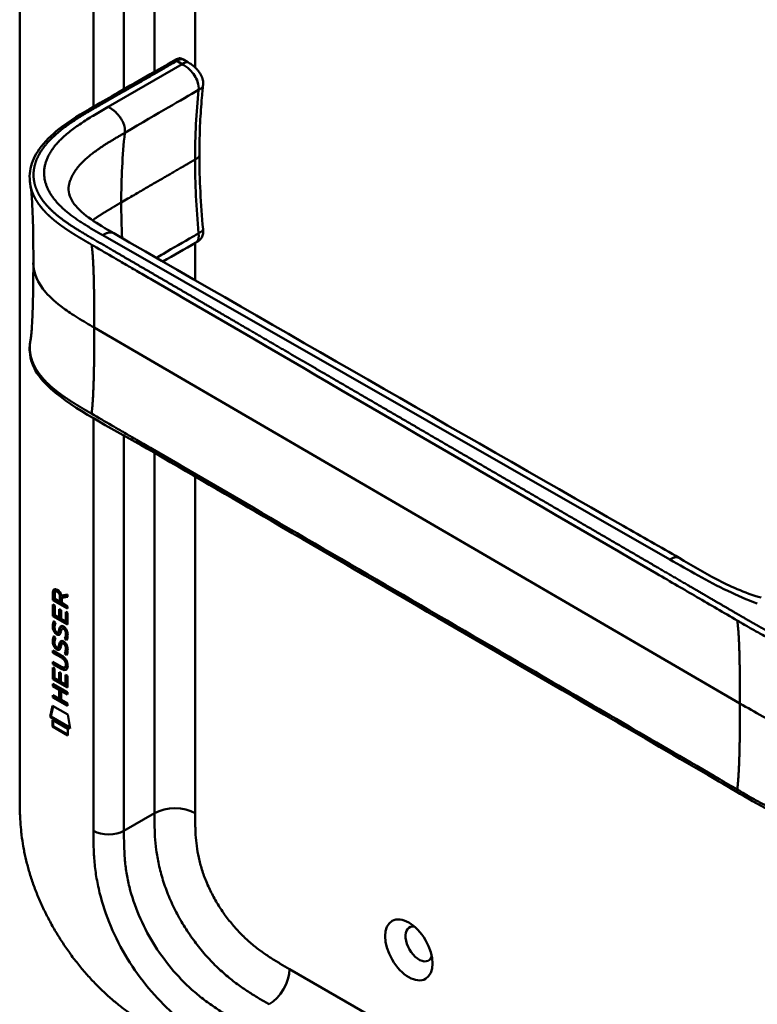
# Model space of a CAD drawing. Header units: millimetres. Extents: x 20 to 833, y 20 to 574.
# Tile 2 of 26: x 159 to 200, y 84 to 138. Entities that reach past the tile are written whole.
import ezdxf

# ---------------------------------------------------------------- set-up
doc = ezdxf.new("R2010")
doc.units = ezdxf.units.MM
doc.header["$LTSCALE"] = 2
doc.layers.add('Sichtbare Kanten(DIN)', color=7, linetype='Continuous', lineweight=50)
doc.layers.add('Sichtbare tangentiale Kanten(DIN)', color=7, linetype='Continuous', lineweight=50)

msp = doc.modelspace()

# ---------------------------------------------------------------- linework, layer by layer
at = {"layer": 'Sichtbare Kanten(DIN)'}
for p, q in [((159.361, 95.415), (159.361, 157.936)), ((168.428, 136.282), (168.709, 136.119)), ((168.709, 136.119), (168.709, 136.119)), ((169.553, 134.808), (169.553, 134.808)), ((169.353, 130.937), (169.353, 130.937)), ((169.137, 126.082), (169.137, 126.082)), ((166.15, 124.348), (166.15, 124.348)), ((161.209, 106.2), (161.21, 106.628)), ((161.252, 106.653), (161.21, 106.628)), ((161.252, 106.224), (161.252, 106.653)), ((161.308, 106.557), (161.308, 106.267)), ((161.308, 106.267), (161.596, 106.101)), ((161.396, 106.707), (161.354, 106.682)), ((161.596, 106.101), (161.596, 106.391)), ((161.639, 106.125), (161.639, 106.415)), ((161.68, 106.46), (162.018, 106.523)), ((162.018, 106.381), (161.695, 106.321)), ((161.738, 106.346), (161.695, 106.321)), ((161.695, 106.321), (161.695, 106.043)), ((162.018, 106.398), (161.738, 106.346)), ((162.018, 106.523), (162.018, 106.381)), ((161.252, 106.224), (161.209, 106.2)), ((162.018, 105.732), (161.209, 106.2)), ((161.209, 105.963), (161.308, 105.906)), ((161.209, 105.308), (161.209, 105.963)), ((161.251, 105.333), (161.252, 105.938)), ((162.018, 105.781), (161.252, 106.224)), ((161.308, 105.906), (161.307, 105.374)), ((161.56, 105.228), (161.561, 105.7)), ((161.561, 105.7), (161.659, 105.643)), ((161.639, 106.125), (161.596, 106.101)), ((161.695, 106.043), (162.018, 105.857)), ((162.018, 105.857), (162.018, 105.732)), ((161.251, 105.333), (161.209, 105.308)), ((162.017, 104.841), (161.209, 105.308)), ((162.017, 104.89), (161.251, 105.333)), ((161.307, 105.374), (161.56, 105.228)), ((161.603, 105.253), (161.56, 105.228)), ((161.603, 105.253), (161.603, 105.676)), ((161.659, 105.643), (161.659, 105.171)), ((161.659, 105.171), (161.919, 105.021)), ((161.919, 105.559), (162.018, 105.502)), ((161.919, 105.021), (161.919, 105.559)), ((161.961, 105.045), (161.962, 105.534)), ((162.018, 105.502), (162.017, 104.841)), ((161.257, 105.028), (161.353, 104.939)), ((161.772, 104.65), (161.729, 104.626)), ((161.803, 104.614), (161.799, 104.616)), ((161.845, 104.638), (161.803, 104.614)), ((161.845, 104.638), (161.842, 104.64)), ((161.961, 105.045), (161.919, 105.021)), ((161.257, 104.196), (161.352, 104.108)), ((161.313, 104.561), (161.315, 104.554)), ((161.537, 104.431), (161.495, 104.407)), ((161.54, 104.433), (161.497, 104.408)), ((161.506, 104.417), (161.509, 104.421)), ((161.549, 104.441), (161.552, 104.445)), ((161.9, 104.09), (161.857, 104.065)), ((161.312, 103.729), (161.314, 103.722)), ((161.537, 103.6), (161.494, 103.575)), ((161.539, 103.602), (161.497, 103.577)), ((161.506, 103.586), (161.509, 103.589)), ((161.548, 103.61), (161.551, 103.614)), ((161.771, 103.819), (161.729, 103.794)), ((161.802, 103.782), (161.799, 103.784)), ((161.845, 103.807), (161.802, 103.782)), ((161.845, 103.807), (161.841, 103.809)), ((161.207, 103.398), (161.673, 103.129)), ((161.207, 103.275), (161.207, 103.398)), ((161.25, 103.3), (161.207, 103.275)), ((161.68, 103.002), (161.207, 103.275)), ((161.25, 103.3), (161.25, 103.374)), ((161.722, 103.027), (161.25, 103.3)), ((161.899, 103.258), (161.857, 103.234)), ((161.206, 101.803), (161.207, 102.457)), ((161.207, 102.767), (161.679, 102.494)), ((161.207, 102.644), (161.207, 102.767)), ((161.249, 102.668), (161.207, 102.644)), ((161.672, 102.374), (161.207, 102.644)), ((161.207, 102.457), (161.305, 102.4)), ((161.249, 102.668), (161.249, 102.742)), ((161.715, 102.399), (161.249, 102.668)), ((161.249, 101.827), (161.249, 102.433)), ((161.916, 102.478), (161.874, 102.453)), ((161.928, 102.602), (161.928, 102.605)), ((161.971, 102.627), (161.971, 102.63)), ((161.305, 102.4), (161.305, 101.869)), ((161.305, 101.869), (161.558, 101.723)), ((161.558, 101.723), (161.558, 102.195)), ((161.558, 102.195), (161.657, 102.138)), ((161.6, 101.747), (161.601, 102.17)), ((161.657, 102.138), (161.657, 101.666)), ((161.916, 101.515), (161.917, 102.053)), ((161.917, 102.053), (162.015, 101.996)), ((161.959, 101.54), (161.959, 102.029)), ((162.015, 101.996), (162.015, 101.335)), ((161.249, 101.827), (161.206, 101.803)), ((162.015, 101.335), (161.206, 101.803)), ((161.206, 101.421), (161.206, 101.544)), ((161.206, 101.544), (162.014, 101.076)), ((161.248, 101.445), (161.206, 101.421)), ((161.557, 101.218), (161.206, 101.421)), ((161.248, 101.445), (161.248, 101.519)), ((161.6, 101.242), (161.248, 101.445)), ((162.015, 101.384), (161.249, 101.827)), ((161.6, 101.747), (161.558, 101.723)), ((161.657, 101.666), (161.916, 101.515)), ((161.959, 101.54), (161.916, 101.515)), ((161.205, 100.789), (161.205, 100.912)), ((161.205, 100.912), (161.557, 100.709)), ((161.248, 100.814), (161.205, 100.789)), ((162.014, 100.322), (161.205, 100.789)), ((161.248, 100.814), (161.248, 100.888)), ((162.014, 100.371), (161.248, 100.814)), ((161.6, 101.242), (161.557, 101.218)), ((161.557, 100.709), (161.557, 101.218)), ((161.599, 100.734), (161.6, 101.242)), ((161.7, 101.184), (161.658, 101.159)), ((162.014, 100.953), (161.658, 101.159)), ((161.658, 101.159), (161.658, 100.651)), ((162.014, 101.002), (161.7, 101.184)), ((162.014, 101.076), (162.014, 100.953)), ((161.055, 99.708), (161.185, 100.329)), ((161.097, 99.732), (161.218, 100.31)), ((161.185, 100.329), (162.035, 99.838)), ((161.599, 100.734), (161.557, 100.709)), ((161.658, 100.651), (162.014, 100.445)), ((162.014, 100.445), (162.014, 100.322)), ((161.097, 99.732), (161.055, 99.708)), ((162.162, 99.067), (161.055, 99.708)), ((162.153, 99.122), (161.097, 99.732)), ((162.035, 99.838), (162.162, 99.067)), ((161.185, 99.539), (162.033, 99.049)), ((161.185, 99.167), (161.185, 99.539)), ((161.227, 99.191), (161.185, 99.167)), ((162.032, 98.676), (161.185, 99.167)), ((161.227, 99.191), (161.227, 99.515)), ((162.032, 98.725), (161.227, 99.191)), ((162.033, 99.049), (162.032, 98.676))]:
    msp.add_line(p, q, dxfattribs=at)
for centre, major_axis, ratio, start_param, end_param in [((161.642, 106.112), (-0.285, 0.572), 0.301873, 5.854438, 6.827182), ((161.684, 106.137), (-0.285, 0.572), 0.301873, 5.854438, 6.301654), ((161.248, 106.313), (-0.033, -0.522), 0.855294, 1.909162, 2.739969), ((161.616, 104.17), (0.145, 0.462), 0.615043, 5.609575, 6.130963), ((161.659, 104.195), (0.145, 0.462), 0.615043, 5.609575, 6.130963), ((161.671, 105.37), (0.278, 0.917), 0.281235, 2.669751, 2.730711), ((161.524, 104.698), (0.059, 0.299), 0.72217, 2.211263, 2.671556), ((161.49, 104.435), (0.0248, 0.0325), 0.583914, 4.30859, 4.616668), ((161.532, 104.459), (0.0248, 0.0325), 0.583914, 4.30859, 4.616668), ((161.695, 104.605), (0.304, 0.982), 0.270347, 2.690551, 2.749692), ((161.525, 103.868), (0.062, 0.301), 0.723088, 2.219923, 2.677754), ((161.489, 103.603), (0.0248, 0.0325), 0.583914, 4.30859, 4.616668), ((161.532, 103.628), (0.0248, 0.0325), 0.583914, 4.30859, 4.616668), ((161.616, 103.34), (0.145, 0.462), 0.615351, 5.608827, 6.13052), ((161.658, 103.364), (0.145, 0.462), 0.615351, 5.608827, 6.13052), ((160.592, 102.227), (1.39, 0.562), 0.642557, 6.029314, 6.747778), ((160.593, 104.527), (1.354, -2.201), 0.216413, 5.902022, 6.620361), ((155.301, 112.907), (6.576, -10.453), 0.079405, 6.133619, 6.408552), ((155.343, 112.932), (6.576, -10.453), 0.079405, 6.280171, 6.408552), ((160.636, 104.551), (1.354, -2.201), 0.216413, 5.902022, 6.233391), ((181.564, 87.075), (-0.53, 0.918), 0.57735, 5.827281, 9.880682)]:
    msp.add_ellipse(centre, major_axis=major_axis, ratio=ratio, start_param=start_param, end_param=end_param, dxfattribs=at)
msp.add_ellipse((180.999, 86.749), major_axis=(-0.93, 1.611), ratio=0.57735, dxfattribs=at)
for points, knots in [([(164.845, 134.437), (165.437, 134.776), (166.029, 135.114), (167.063, 135.709), (167.503, 135.954), (167.989, 136.242), (168.031, 136.267), (168.115, 136.309), (168.155, 136.326), (168.214, 136.337), (168.228, 136.339), (168.254, 136.34), (168.267, 136.34), (168.29, 136.337), (168.302, 136.335), (168.332, 136.328), (168.351, 136.321), (168.379, 136.308), (168.389, 136.303), (168.407, 136.293), (168.416, 136.288), (168.424, 136.284)], [0, 0, 0, 0, 0.625, 0.625, 1.093751, 1.093751, 1.137709, 1.137709, 1.177508, 1.177508, 1.189463, 1.189463, 1.19958, 1.19958, 1.208245, 1.208245, 1.223058, 1.223058, 1.231758, 1.231758, 1.240094, 1.240094, 1.240094, 1.240094]), ([(168.71, 136.119), (168.776, 136.08), (168.851, 136.038), (169.021, 135.92), (169.118, 135.836), (169.253, 135.688), (169.298, 135.633), (169.374, 135.525), (169.407, 135.473), (169.485, 135.326), (169.524, 135.225), (169.562, 135.044), (169.566, 134.961), (169.559, 134.859), (169.556, 134.833), (169.553, 134.808)], [0, 0, 0, 0, 0.0728477, 0.0728477, 0.1735958, 0.1735958, 0.2277228, 0.2277228, 0.2733175, 0.2733175, 0.3525768, 0.3525768, 0.4180016, 0.4180016, 0.4421266, 0.4421266, 0.4421266, 0.4421266]), ([(169.553, 134.808), (169.552, 134.792), (169.55, 134.774), (169.543, 134.708), (169.538, 134.657), (169.517, 134.456), (169.503, 134.304), (169.45, 133.695), (169.418, 133.232), (169.367, 132.163), (169.353, 131.554), (169.353, 130.937)], [0, 0, 0, 0, 0.016447, 0.016447, 0.065767, 0.065767, 0.213729, 0.213729, 0.6577, 0.6577, 1.226062, 1.226062, 1.226062, 1.226062]), ([(159.957, 129.283), (159.957, 129.283), (159.957, 129.284), (159.956, 129.285), (159.956, 129.285), (159.956, 129.286), (159.956, 129.287), (159.956, 129.288), (159.956, 129.289), (159.955, 129.291), (159.955, 129.292), (159.955, 129.294), (159.954, 129.295), (159.954, 129.299), (159.953, 129.301), (159.952, 129.308), (159.951, 129.313), (159.949, 129.327), (159.947, 129.336), (159.942, 129.371), (159.938, 129.396), (159.925, 129.491), (159.919, 129.559), (159.906, 129.829), (159.923, 130.024), (160.041, 130.589), (160.211, 130.95), (160.733, 131.689), (161.117, 132.064), (162.131, 132.861), (162.805, 133.267), (163.94, 133.921), (164.393, 134.179), (164.845, 134.437)], [0, 0, 0, 0, 0.000811, 0.000811, 0.001164, 0.001164, 0.001725, 0.001725, 0.002287, 0.002287, 0.00301, 0.00301, 0.00411, 0.00411, 0.006037, 0.006037, 0.009935, 0.009935, 0.019181, 0.019181, 0.045528, 0.045528, 0.124539, 0.124539, 0.362119, 0.362119, 0.828618, 0.828618, 1.381321, 1.381321, 2.105986, 2.105986, 2.583323, 2.583323, 2.583323, 2.583323]), ([(160.121, 124.962), (160.121, 125.733), (160.115, 126.507), (160.084, 127.641), (160.07, 128.016), (160.038, 128.55), (160.024, 128.724), (159.993, 129.045), (159.973, 129.194), (159.957, 129.283)], [0, 0, 0, 0, 0.721462, 0.721462, 1.084282, 1.084282, 1.269036, 1.269036, 1.460353, 1.460353, 1.460353, 1.460353]), ([(162.086, 129.213), (162.086, 129.213), (162.086, 129.212), (162.085, 129.21), (162.085, 129.207), (162.083, 129.193), (162.082, 129.18), (162.078, 129.125), (162.078, 129.076), (162.089, 128.878), (162.128, 128.717), (162.329, 128.271), (162.575, 127.979), (163.253, 127.42), (163.664, 127.155), (164.26, 126.801), (164.426, 126.705), (164.593, 126.608)], [0.012074, 0.012074, 0.012074, 0.012074, 0.016639, 0.016639, 0.029748, 0.029748, 0.061163, 0.061163, 0.154085, 0.154085, 0.433461, 0.433461, 0.961128, 0.961128, 1.437945, 1.437945, 1.615568, 1.615568, 1.615568, 1.615568]), ([(164.593, 126.608), (173.986, 121.176), (183.446, 115.754), (193.952, 109.737), (194.992, 109.142), (196.031, 108.546)], [0, 0, 0, 0, 10.000141, 10.000141, 11.098049, 11.098049, 11.098049, 11.098049]), ([(169.554, 126.833), (169.559, 126.776), (169.565, 126.713), (169.559, 126.572), (169.543, 126.491), (169.494, 126.387), (169.475, 126.356), (169.436, 126.304), (169.417, 126.282), (169.378, 126.244), (169.359, 126.227), (169.32, 126.196), (169.302, 126.183), (169.267, 126.159), (169.251, 126.149), (169.207, 126.122), (169.18, 126.107), (169.15, 126.089), (169.143, 126.086), (169.137, 126.082)], [0.000002, 0.000002, 0.000002, 0.000002, 0.051039, 0.051039, 0.1177778, 0.1177778, 0.1468662, 0.1468662, 0.1694901, 0.1694901, 0.1892221, 0.1892221, 0.206227, 0.206227, 0.2207159, 0.2207159, 0.2459538, 0.2459538, 0.2531036, 0.2531036, 0.2531036, 0.2531036]), ([(159.957, 120.641), (159.967, 120.697), (159.979, 120.778), (160.004, 120.987), (160.017, 121.121), (160.051, 121.545), (160.067, 121.854), (160.113, 123.071), (160.121, 124.021), (160.121, 124.962)], [0, 0, 0, 0, 0.122295, 0.122295, 0.275228, 0.275228, 0.580876, 0.580876, 1.461016, 1.461016, 1.461016, 1.461016]), ([(201.851, 94.132), (200.459, 94.77), (199.249, 95.53), (195.947, 97.453), (193.894, 98.648), (185.681, 103.431), (179.522, 107.017), (171.053, 111.949), (168.743, 113.294), (164.701, 115.648), (162.79, 116.572), (161.006, 118.015), (160.701, 118.315), (160.29, 118.872), (160.15, 119.122), (159.98, 119.59), (159.933, 119.806), (159.912, 120.128), (159.912, 120.23), (159.924, 120.414), (159.932, 120.491), (159.948, 120.59), (159.95, 120.599), (159.952, 120.613), (159.953, 120.617), (159.954, 120.625), (159.955, 120.628), (159.955, 120.632), (159.956, 120.633), (159.956, 120.635), (159.956, 120.636), (159.956, 120.637), (159.956, 120.637), (159.957, 120.638), (159.957, 120.639), (159.957, 120.64), (159.957, 120.64), (159.957, 120.64)], [0, 0, 0, 0, 1.330879, 1.330879, 3.517902, 3.517902, 10.078968, 10.078968, 12.539368, 12.539368, 14.385097, 14.385097, 14.827131, 14.827131, 15.157869, 15.157869, 15.425993, 15.425993, 15.548214, 15.548214, 15.639932, 15.639932, 15.648432, 15.648432, 15.652584, 15.652584, 15.654666, 15.654666, 15.655832, 15.655832, 15.656235, 15.656235, 15.656577, 15.656577, 15.657146, 15.657146, 15.657775, 15.657775, 15.657775, 15.657775]), ([(196.031, 108.546), (196.728, 108.147), (197.389, 107.737), (198.478, 107.17), (198.858, 106.986), (199.672, 106.638), (200.114, 106.472), (200.59, 106.341)], [0, 0, 0, 0, 0.735929, 0.735929, 1.106843, 1.106843, 1.487767, 1.487767, 1.487767, 1.487767]), ([(161.928, 102.605), (161.928, 102.62), (161.928, 102.636), (161.923, 102.683), (161.917, 102.715), (161.896, 102.777), (161.883, 102.804), (161.849, 102.858), (161.829, 102.883), (161.767, 102.946), (161.722, 102.977), (161.68, 103.002)], [0, 0, 0, 0, 0.0140042, 0.0140042, 0.0408947, 0.0408947, 0.0643904, 0.0643904, 0.0888755, 0.0888755, 0.1341356, 0.1341356, 0.1341356, 0.1341356]), ([(161.971, 102.63), (161.971, 102.645), (161.97, 102.661), (161.966, 102.707), (161.959, 102.74), (161.938, 102.801), (161.925, 102.829), (161.891, 102.883), (161.871, 102.908), (161.81, 102.97), (161.765, 103.002), (161.722, 103.027)], [0, 0, 0, 0, 0.0140042, 0.0140042, 0.0408947, 0.0408947, 0.0643904, 0.0643904, 0.0888755, 0.0888755, 0.1341356, 0.1341356, 0.1341356, 0.1341356]), ([(159.361, 95.415), (159.361, 95.234), (159.361, 94.869), (159.371, 94.401), (159.392, 93.923), (159.422, 93.531), (159.477, 93.029), (159.538, 92.618), (159.636, 92.093), (159.734, 91.664), (159.881, 91.121), (160.019, 90.68), (160.217, 90.125), (160.395, 89.679), (160.641, 89.122), (160.857, 88.678), (161.149, 88.129), (161.4, 87.696), (161.732, 87.166), (162.011, 86.752), (162.377, 86.251), (162.681, 85.863), (163.073, 85.399), (163.394, 85.045), (163.805, 84.625), (164.138, 84.308), (164.56, 83.935), (164.899, 83.657), (165.325, 83.332), (165.665, 83.091), (166.089, 82.809), (166.51, 82.545), (166.843, 82.348), (167.009, 82.252)], [0.0232584, 0.0232584, 0.0232584, 0.0232584, 0.0639556, 0.1046527, 0.1250013, 0.1656984, 0.186047, 0.2267442, 0.2470927, 0.2877899, 0.3081384, 0.3488356, 0.3691842, 0.4098813, 0.4302299, 0.470927, 0.4912756, 0.5319728, 0.5523213, 0.5930185, 0.613367, 0.6540642, 0.6744128, 0.7151099, 0.7354585, 0.7761556, 0.7965042, 0.8372014, 0.8575499, 0.8982471, 0.9185956, 0.9592928, 0.9999899, 0.9999899, 0.9999899, 0.9999899])]:
    msp.add_open_spline(points, degree=3, knots=knots, dxfattribs=at)
for points in [[(168.426, 136.283), (168.427, 136.282), (168.427, 136.282), (168.428, 136.282)], [(169.353, 130.936), (169.353, 129.605), (169.426, 128.225), (169.554, 126.833)], [(169.137, 126.082), (168.532, 125.732), (167.928, 125.381), (167.324, 125.03)], [(161.21, 106.628), (161.214, 106.77), (161.28, 106.883), (161.453, 106.783)], [(161.252, 106.653), (161.254, 106.721), (161.271, 106.783), (161.306, 106.817)], [(161.596, 106.391), (161.596, 106.48), (161.572, 106.6), (161.454, 106.668)], [(161.639, 106.415), (161.639, 106.504), (161.614, 106.625), (161.497, 106.693)], [(161.222, 104.565), (161.197, 104.658), (161.189, 104.739), (161.2, 104.84)], [(161.2, 104.84), (161.205, 104.882), (161.217, 104.943), (161.237, 104.988)], [(161.265, 104.589), (161.239, 104.683), (161.231, 104.764), (161.243, 104.864)], [(161.237, 104.988), (161.243, 105.001), (161.257, 105.028), (161.257, 105.028)], [(161.243, 104.864), (161.248, 104.905), (161.259, 104.964), (161.278, 105.009)], [(161.309, 104.813), (161.291, 104.741), (161.289, 104.669), (161.306, 104.589)], [(161.353, 104.939), (161.353, 104.939), (161.319, 104.852), (161.309, 104.813)], [(161.56, 104.56), (161.584, 104.667), (161.613, 104.719), (161.653, 104.751)], [(161.603, 104.585), (161.624, 104.681), (161.65, 104.733), (161.684, 104.766)], [(161.653, 104.751), (161.679, 104.772), (161.716, 104.774), (161.767, 104.753)], [(161.723, 104.621), (161.703, 104.604), (161.686, 104.569), (161.67, 104.513)], [(161.799, 104.616), (161.765, 104.635), (161.744, 104.637), (161.723, 104.621)], [(161.767, 104.753), (161.848, 104.718), (161.928, 104.639), (161.983, 104.504)], [(161.842, 104.64), (161.811, 104.658), (161.791, 104.661), (161.772, 104.65)], [(161.2, 104.008), (161.205, 104.051), (161.217, 104.112), (161.237, 104.157)], [(161.381, 104.323), (161.317, 104.37), (161.252, 104.455), (161.222, 104.565)], [(161.237, 104.157), (161.242, 104.169), (161.257, 104.196), (161.257, 104.196)], [(161.242, 104.033), (161.247, 104.074), (161.258, 104.133), (161.277, 104.177)], [(161.423, 104.348), (161.36, 104.395), (161.295, 104.48), (161.265, 104.589)], [(161.352, 104.108), (161.352, 104.108), (161.319, 104.021), (161.309, 103.982)], [(161.373, 104.451), (161.414, 104.407), (161.468, 104.388), (161.497, 104.408)], [(161.424, 104.294), (161.396, 104.311), (161.39, 104.316), (161.381, 104.323)], [(161.467, 104.318), (161.438, 104.335), (161.432, 104.341), (161.423, 104.348)], [(161.602, 104.31), (161.569, 104.26), (161.514, 104.24), (161.424, 104.294)], [(161.585, 104.289), (161.555, 104.282), (161.516, 104.289), (161.467, 104.318)], [(161.509, 104.421), (161.529, 104.445), (161.545, 104.489), (161.56, 104.56)], [(161.537, 104.431), (161.538, 104.432), (161.539, 104.432), (161.54, 104.433)], [(161.552, 104.445), (161.571, 104.47), (161.587, 104.514), (161.603, 104.585)], [(161.656, 104.456), (161.641, 104.386), (161.623, 104.343), (161.602, 104.31)], [(161.67, 104.513), (161.668, 104.504), (161.657, 104.457), (161.656, 104.456)], [(161.857, 104.065), (161.857, 104.065), (161.901, 104.123), (161.918, 104.206)], [(161.961, 103.977), (161.956, 103.982), (161.857, 104.065), (161.857, 104.065)], [(161.9, 104.09), (161.9, 104.09), (161.943, 104.148), (161.96, 104.231)], [(161.984, 104.018), (161.954, 104.044), (161.9, 104.09), (161.9, 104.09)], [(161.918, 104.206), (161.937, 104.304), (161.937, 104.394), (161.907, 104.476)], [(161.96, 104.231), (161.979, 104.328), (161.979, 104.419), (161.949, 104.5)], [(162.025, 104.175), (162.016, 104.071), (161.972, 103.99), (161.961, 103.977)], [(161.983, 104.504), (162.014, 104.427), (162.029, 104.347), (162.029, 104.259)], [(162.029, 104.259), (162.029, 104.231), (162.027, 104.204), (162.025, 104.175)], [(161.222, 103.733), (161.196, 103.827), (161.188, 103.908), (161.2, 104.008)], [(161.38, 103.492), (161.317, 103.539), (161.252, 103.624), (161.222, 103.733)], [(161.264, 103.758), (161.239, 103.851), (161.23, 103.932), (161.242, 104.033)], [(161.422, 103.516), (161.359, 103.563), (161.294, 103.648), (161.264, 103.758)], [(161.309, 103.982), (161.291, 103.91), (161.289, 103.837), (161.305, 103.757)], [(161.372, 103.619), (161.414, 103.576), (161.467, 103.557), (161.497, 103.577)], [(161.466, 103.487), (161.438, 103.504), (161.432, 103.509), (161.422, 103.516)], [(161.509, 103.589), (161.528, 103.614), (161.544, 103.658), (161.56, 103.729)], [(161.537, 103.6), (161.538, 103.6), (161.538, 103.601), (161.539, 103.602)], [(161.551, 103.614), (161.571, 103.638), (161.587, 103.683), (161.602, 103.754)], [(161.56, 103.729), (161.584, 103.836), (161.613, 103.888), (161.652, 103.919)], [(161.656, 103.625), (161.64, 103.555), (161.623, 103.511), (161.601, 103.479)], [(161.602, 103.754), (161.624, 103.85), (161.649, 103.902), (161.684, 103.934)], [(161.652, 103.919), (161.679, 103.94), (161.716, 103.943), (161.766, 103.921)], [(161.67, 103.682), (161.667, 103.673), (161.656, 103.625), (161.656, 103.625)], [(161.722, 103.79), (161.702, 103.773), (161.685, 103.737), (161.67, 103.682)], [(161.799, 103.784), (161.764, 103.804), (161.743, 103.806), (161.722, 103.79)], [(161.766, 103.921), (161.848, 103.887), (161.928, 103.808), (161.982, 103.673)], [(161.841, 103.809), (161.81, 103.827), (161.79, 103.83), (161.771, 103.819)], [(161.917, 103.375), (161.936, 103.473), (161.936, 103.563), (161.906, 103.645)], [(161.959, 103.399), (161.979, 103.497), (161.979, 103.587), (161.949, 103.669)], [(161.982, 103.673), (162.014, 103.596), (162.029, 103.516), (162.029, 103.428)], [(161.424, 103.462), (161.395, 103.479), (161.389, 103.485), (161.38, 103.492)], [(161.601, 103.479), (161.569, 103.429), (161.514, 103.409), (161.424, 103.462)], [(161.585, 103.458), (161.554, 103.45), (161.515, 103.458), (161.466, 103.487)], [(161.857, 103.234), (161.857, 103.234), (161.9, 103.292), (161.917, 103.375)], [(161.961, 103.145), (161.955, 103.15), (161.857, 103.234), (161.857, 103.234)], [(161.899, 103.258), (161.899, 103.258), (161.943, 103.316), (161.959, 103.399)], [(161.983, 103.187), (161.953, 103.213), (161.899, 103.258), (161.899, 103.258)], [(162.024, 103.343), (162.016, 103.24), (161.971, 103.158), (161.961, 103.145)], [(162.029, 103.428), (162.029, 103.4), (162.027, 103.373), (162.024, 103.343)]]:
    msp.add_open_spline(points, degree=3, dxfattribs=at)
msp.add_rational_spline([(159.957, 120.641), (159.957, 120.64), (159.957, 120.64), (159.957, 120.64)], [0.999508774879, 0.999508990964, 0.999509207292, 0.999509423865], degree=3, dxfattribs=at)
at = {"layer": 'Sichtbare tangentiale Kanten(DIN)'}
for p, q in [((166.857, 156.221), (166.857, 135.59)), ((169.119, 156.221), (169.119, 135.828)), ((163.462, 133.645), (163.462, 155.241)), ((165.159, 155.241), (165.159, 134.617)), ((168.387, 136.022), (164.284, 133.639)), ((168.096, 136.19), (168.387, 136.022)), ((166.857, 135.477), (166.857, 135.477)), ((169.306, 134.579), (169.306, 134.577)), ((165.159, 132.648), (165.159, 132.647)), ((169.119, 130.711), (169.119, 130.711)), ((163.462, 127.365), (163.462, 127.365)), ((162.685, 126.742), (162.685, 126.743)), ((169.306, 126.606), (169.306, 126.608)), ((163.976, 126.503), (163.978, 126.502)), ((163.978, 126.502), (195.506, 108.459)), ((169.119, 126.072), (169.119, 123.994)), ((165.785, 124.56), (165.785, 124.56)), ((169.119, 122.987), (169.119, 122.987)), ((169.119, 122.618), (169.119, 122.618)), ((199.41, 100.455), (163.51, 121.361)), ((163.462, 118.051), (163.462, 118.051)), ((163.462, 116.513), (163.462, 116.513)), ((163.462, 93.373), (163.462, 116.315)), ((165.159, 115.525), (165.159, 115.525)), ((165.159, 115.358), (165.159, 93.373)), ((166.857, 114.537), (166.857, 114.537)), ((166.857, 114.393), (166.857, 94.353)), ((169.119, 113.075), (169.119, 94.353)), ((161.497, 106.693), (161.454, 106.668)), ((161.639, 106.415), (161.596, 106.391)), ((161.243, 104.864), (161.2, 104.84)), ((161.276, 105.01), (161.237, 104.988)), ((161.672, 104.762), (161.653, 104.751)), ((161.842, 104.64), (161.799, 104.616)), ((161.265, 104.589), (161.222, 104.565)), ((161.275, 104.179), (161.237, 104.157)), ((161.423, 104.348), (161.381, 104.323)), ((161.467, 104.318), (161.424, 104.294)), ((161.549, 104.441), (161.506, 104.417)), ((161.552, 104.445), (161.509, 104.421)), ((161.603, 104.585), (161.56, 104.56)), ((161.949, 104.5), (161.907, 104.476)), ((161.96, 104.231), (161.918, 104.206)), ((161.242, 104.033), (161.2, 104.008)), ((161.264, 103.758), (161.222, 103.733)), ((161.422, 103.516), (161.38, 103.492)), ((161.548, 103.61), (161.506, 103.586)), ((161.551, 103.614), (161.509, 103.589)), ((161.602, 103.754), (161.56, 103.729)), ((161.672, 103.931), (161.652, 103.919)), ((161.841, 103.809), (161.799, 103.784)), ((161.949, 103.669), (161.906, 103.645)), ((161.466, 103.487), (161.424, 103.462)), ((161.722, 103.027), (161.68, 103.002)), ((161.959, 103.399), (161.917, 103.375)), ((161.971, 102.63), (161.928, 102.605)), ((161.971, 102.627), (161.928, 102.602)), ((161.715, 102.399), (161.672, 102.374)), ((165.159, 93.373), (166.857, 94.353)), ((174.363, 85.681), (215.353, 62.015))]:
    msp.add_line(p, q, dxfattribs=at)
for major_axis, start_param, end_param in [((-21.528, 37.287), 0.671758, 0.785395), ((21.528, -37.287), 3.926988, 3.982598)]:
    msp.add_ellipse((195.454, 110.744), major_axis=major_axis, ratio=0.57735, start_param=start_param, end_param=end_param, dxfattribs=at)
for points, degree, knots in [([(164.974, 134.398), (165.054, 134.444), (165.134, 134.49), (165.298, 134.583), (165.381, 134.631), (165.551, 134.729), (165.637, 134.778), (165.811, 134.878), (165.9, 134.928), (166.08, 135.032), (166.172, 135.084), (166.356, 135.19), (166.449, 135.243), (166.634, 135.349), (166.726, 135.402), (166.862, 135.48), (166.907, 135.506), (166.996, 135.557), (167.04, 135.582), (167.171, 135.658), (167.256, 135.707), (167.425, 135.804), (167.508, 135.852), (167.673, 135.946), (167.755, 135.993), (167.921, 136.089), (168.004, 136.137), (168.091, 136.187), (168.093, 136.189), (168.096, 136.19)], 3, [0, 0, 0, 0, 0.088774, 0.088774, 0.1812, 0.1812, 0.273625, 0.273625, 0.366051, 0.366051, 0.458477, 0.458477, 0.550903, 0.550903, 0.643329, 0.643329, 0.689541, 0.689541, 0.735754, 0.735754, 0.82818, 0.82818, 0.920606, 0.920606, 1.013032, 1.013032, 1.105458, 1.105458, 1.107976, 1.107976, 1.107976, 1.107976]), ([(168.096, 136.19), (168.147, 136.22), (168.201, 136.251), (168.317, 136.297), (168.378, 136.308), (168.425, 136.283), (168.425, 136.283), (168.426, 136.283)], 3, [0, 0, 0, 0, 0.0562096, 0.0562096, 0.1149373, 0.1149373, 0.1159815, 0.1159815, 0.1159815, 0.1159815]), ([(169.306, 134.579), (169.319, 134.708), (169.32, 134.854), (169.256, 135.036), (169.179, 135.257), (169.012, 135.514), (168.823, 135.701), (168.679, 135.844), (168.528, 135.941), (168.387, 136.022)], 3, [0, 0, 0, 0, 0.318536, 0.318536, 0.318536, 0.70559, 0.70559, 0.70559, 1, 1, 1, 1]), ([(201.982, 103.969), (201.982, 103.969), (201.978, 103.97), (201.907, 104.003), (201.767, 104.068), (201.558, 104.168), (201.289, 104.302), (200.967, 104.469), (200.652, 104.639), (200.339, 104.813), (200.026, 104.99), (199.329, 105.395), (198.245, 106.027), (196.775, 106.882), (194.919, 107.964), (192.675, 109.27), (190.43, 110.577), (188.187, 111.884), (185.943, 113.19), (183.7, 114.497), (181.456, 115.804), (179.212, 117.11), (176.968, 118.417), (174.948, 119.593), (173.153, 120.638), (171.583, 121.552), (170.238, 122.336), (169.116, 122.989), (167.994, 123.643), (166.87, 124.297), (165.748, 124.951), (164.782, 125.513), (163.974, 125.984), (163.318, 126.365), (162.824, 126.656), (162.491, 126.861), (162.167, 127.069), (161.856, 127.284), (161.561, 127.505), (161.231, 127.779), (160.885, 128.114), (160.552, 128.517), (160.279, 128.992), (160.121, 129.533), (160.106, 130.082), (160.267, 130.748), (160.709, 131.507), (161.405, 132.196), (162.217, 132.786), (163.036, 133.288), (163.685, 133.66), (164.116, 133.907), (164.461, 134.104), (164.666, 134.222), (164.819, 134.31), (164.921, 134.368), (164.974, 134.398)], 5, [0, 0, 0, 0, 0, 0, 0.000053, 0.006056, 0.116047, 0.226038, 0.33603, 0.446021, 0.556012, 0.666003, 0.775995, 0.885986, 1.682703, 2.479419, 3.276135, 4.072852, 4.869568, 5.666285, 6.463001, 7.259718, 8.056434, 8.853151, 9.649867, 10.446583, 10.844942, 11.2433, 11.641658, 12.040016, 12.438375, 12.836733, 13.235091, 13.633449, 13.75616, 13.87887, 14.001581, 14.124292, 14.247002, 14.369713, 14.492424, 14.615134, 14.860555, 15.105977, 15.351398, 15.596819, 15.84224, 16.087662, 16.578504, 17.069347, 17.314768, 17.560189, 17.652615, 17.745041, 17.837467, 17.933544, 17.933544, 17.933544, 17.933544, 17.933544, 17.933544]), ([(169.306, 134.577), (169.306, 134.574), (169.306, 134.574), (169.306, 134.573), (169.175, 133.327), (169.11, 132.035), (169.11, 130.706)], 3, [-3.015859, -3.015859, -3.015859, -3.015859, -3.014661, -3.014661, -3.014661, -1.789448, -1.789448, -1.789448, -1.789448]), ([(169.306, 126.608), (169.306, 126.61), (169.306, 126.61), (169.306, 126.612), (169.175, 128.008), (169.11, 129.376), (169.11, 130.705)], 3, [-3.015859, -3.015859, -3.015859, -3.015859, -3.014661, -3.014661, -3.014661, -1.789448, -1.789448, -1.789448, -1.789448]), ([(166.957, 125.242), (167.089, 125.319), (167.221, 125.396), (167.352, 125.472), (167.913, 125.798), (168.453, 126.112), (169, 126.429), (169.101, 126.487), (169.203, 126.546), (169.306, 126.606)], 3, [0.4215993, 0.4215993, 0.4215993, 0.4215993, 0.5169559, 0.5169559, 0.5169559, 0.9246127, 0.9246127, 0.9246127, 1, 1, 1, 1]), ([(169.306, 126.606), (169.31, 126.56), (169.317, 126.475), (169.319, 126.353), (169.292, 126.238), (169.228, 126.148), (169.173, 126.104), (169.141, 126.084), (169.137, 126.082)], 5, [0, 0, 0, 0, 0, 0, 0.1666667, 0.3055556, 0.4444444, 0.4627074, 0.4627074, 0.4627074, 0.4627074, 0.4627074, 0.4627074]), ([(163.359, 125.973), (163.733, 125.755), (164.107, 125.537), (164.481, 125.319), (164.636, 125.229), (164.792, 125.138), (164.947, 125.048), (165.165, 124.921), (165.384, 124.794), (165.602, 124.667), (165.718, 124.599), (165.834, 124.532), (165.95, 124.464), (166.208, 124.314), (166.466, 124.164), (166.724, 124.013), (168.594, 122.924), (170.464, 121.835), (172.334, 120.747)], 3, [0, 0, 0, 0, 0.398412, 0.398412, 0.398412, 0.558361, 0.558361, 0.558361, 0.796365, 0.796365, 0.796365, 0.913785, 0.913785, 0.913785, 1.19486, 1.19486, 1.19486, 3.18679, 3.18679, 3.18679, 3.18679]), ([(163.51, 121.361), (163.209, 121.536), (162.907, 121.712), (162.595, 121.905), (162.284, 122.098), (162.022, 122.274), (161.806, 122.431), (161.374, 122.746), (161.066, 123.027), (160.816, 123.315), (160.352, 123.851), (160.119, 124.404), (160.119, 124.961)], 3, [0, 0, 0, 0, 0.240648, 0.240648, 0.240648, 0.481295, 0.481295, 0.481295, 0.96259, 0.96259, 0.96259, 1.859268, 1.859268, 1.859268, 1.859268]), ([(172.334, 120.747), (179.813, 116.391), (187.292, 112.036), (194.772, 107.68), (195.16, 107.454), (195.548, 107.228), (195.936, 107.002), (196.296, 106.793), (196.656, 106.583), (197.015, 106.374), (197.763, 105.938), (198.511, 105.503), (199.259, 105.067)], 3, [3.18679, 3.18679, 3.18679, 3.18679, 11.154099, 11.154099, 11.154099, 11.571149, 11.571149, 11.571149, 11.950756, 11.950756, 11.950756, 12.747463, 12.747463, 12.747463, 12.747463]), ([(163.359, 116.574), (163.733, 116.356), (164.107, 116.138), (164.481, 115.92), (164.636, 115.83), (164.79, 115.74), (164.945, 115.65), (165.164, 115.523), (165.383, 115.395), (165.602, 115.268), (165.717, 115.2), (165.833, 115.133), (165.949, 115.065), (166.207, 114.915), (166.466, 114.765), (166.724, 114.614), (168.594, 113.525), (170.464, 112.437), (172.334, 111.347)], 3, [0, 0, 0, 0, 0.398413, 0.398413, 0.398413, 0.557467, 0.557467, 0.557467, 0.796366, 0.796366, 0.796366, 0.913432, 0.913432, 0.913432, 1.194862, 1.194862, 1.194862, 3.186788, 3.186788, 3.186788, 3.186788]), ([(172.334, 111.347), (177.566, 108.3), (182.803, 105.251), (188.034, 102.205), (191.451, 100.215), (194.869, 98.225), (198.286, 96.235), (198.61, 96.046), (198.935, 95.857), (199.259, 95.668)], 3, [3.186788, 3.186788, 3.186788, 3.186788, 8.760538, 8.760538, 8.760538, 12.401919, 12.401919, 12.401919, 12.747459, 12.747459, 12.747459, 12.747459]), ([(195.506, 108.459), (196.553, 107.859), (197.598, 107.255), (198.733, 106.711), (199.256, 106.46), (199.798, 106.223), (200.374, 106.015)], 3, [0, 0, 0, 0, 0.684839, 0.684839, 0.684839, 1, 1, 1, 1]), ([(199.259, 105.067), (199.307, 105.04), (199.355, 105.012), (199.402, 104.984), (199.458, 104.951), (199.514, 104.919), (199.575, 104.884), (199.688, 104.818), (199.786, 104.762), (199.882, 104.706), (199.892, 104.701), (199.902, 104.695), (199.913, 104.689), (200.012, 104.632), (200.105, 104.58), (200.2, 104.526), (200.304, 104.467), (200.409, 104.41), (200.514, 104.352), (200.619, 104.294), (200.725, 104.237), (200.83, 104.182), (200.871, 104.16), (200.913, 104.138), (200.955, 104.116), (201.022, 104.081), (201.089, 104.047), (201.157, 104.012), (201.269, 103.956), (201.38, 103.9), (201.494, 103.845), (201.606, 103.791), (201.719, 103.737), (201.83, 103.687), (201.833, 103.685), (201.834, 103.685), (201.835, 103.684)], 3, [0, 0, 0, 0, 0.0507807, 0.0507807, 0.0507807, 0.1102021, 0.1102021, 0.1102021, 0.2202767, 0.2202767, 0.2202767, 0.2309529, 0.2309529, 0.2309529, 0.3302295, 0.3302295, 0.3302295, 0.4395805, 0.4395805, 0.4395805, 0.5485418, 0.5485418, 0.5485418, 0.5906345, 0.5906345, 0.5906345, 0.6580998, 0.6580998, 0.6580998, 0.7689055, 0.7689055, 0.7689055, 0.8770848, 0.8770848, 0.8770848, 0.8799746, 0.8799746, 0.8799746, 0.8799746]), ([(201.986, 99.072), (201.559, 99.268), (201.143, 99.479), (200.69, 99.726), (200.236, 99.974), (199.823, 100.215), (199.41, 100.455)], 3, [0, 0, 0, 0, 0.4403832, 0.4403832, 0.4403832, 0.8807664, 0.8807664, 0.8807664, 0.8807664]), ([(199.259, 95.668), (199.305, 95.641), (199.352, 95.614), (199.399, 95.587), (199.456, 95.554), (199.513, 95.521), (199.575, 95.484), (199.687, 95.419), (199.786, 95.362), (199.882, 95.307), (199.889, 95.303), (199.898, 95.298), (199.907, 95.293), (200.008, 95.235), (200.103, 95.182), (200.199, 95.127), (200.303, 95.069), (200.407, 95.011), (200.513, 94.953), (200.618, 94.896), (200.724, 94.839), (200.828, 94.784), (200.859, 94.767), (200.891, 94.751), (200.923, 94.734), (201.001, 94.693), (201.077, 94.654), (201.156, 94.614), (201.267, 94.557), (201.378, 94.502), (201.491, 94.447), (201.605, 94.392), (201.719, 94.338), (201.833, 94.286)], 3, [0, 0, 0, 0, 0.0493687, 0.0493687, 0.0493687, 0.1101418, 0.1101418, 0.1101418, 0.2201433, 0.2201433, 0.2201433, 0.2290985, 0.2290985, 0.2290985, 0.3299892, 0.3299892, 0.3299892, 0.4391613, 0.4391613, 0.4391613, 0.5480388, 0.5480388, 0.5480388, 0.5800984, 0.5800984, 0.5800984, 0.6576871, 0.6576871, 0.6576871, 0.7681813, 0.7681813, 0.7681813, 0.8792555, 0.8792555, 0.8792555, 0.8792555]), ([(166.857, 94.353), (166.857, 94.158), (166.856, 93.954), (166.863, 93.523), (166.87, 93.295), (166.899, 92.816), (166.922, 92.565), (166.991, 92.043), (167.037, 91.771), (167.16, 91.209), (167.237, 90.918), (167.421, 90.329), (167.53, 90.031), (167.775, 89.437), (167.913, 89.141), (168.213, 88.562), (168.376, 88.278), (168.72, 87.729), (168.901, 87.464), (169.28, 86.956), (169.476, 86.713), (169.88, 86.253), (170.086, 86.035), (170.504, 85.629), (170.713, 85.44), (171.129, 85.094), (171.334, 84.935), (171.737, 84.643), (171.935, 84.508), (172.322, 84.259), (172.511, 84.143), (172.878, 83.925), (173.055, 83.823), (173.231, 83.721)], 3, [0, 0, 0, 0, 0.183196, 0.183196, 0.378667, 0.378667, 0.587199, 0.587199, 0.80915, 0.80915, 1.04412, 1.04412, 1.290573, 1.290573, 1.545572, 1.545572, 1.804848, 1.804848, 2.063363, 2.063363, 2.316224, 2.316224, 2.559518, 2.559518, 2.790736, 2.790736, 3.008715, 3.008715, 3.213319, 3.213319, 3.405062, 3.405062, 3.584828, 3.584828, 3.584828, 3.584828]), ([(169.119, 94.353), (169.119, 94.276), (169.119, 94.2), (169.119, 94.123), (169.119, 94.076), (169.12, 94.029), (169.12, 93.981), (169.12, 93.958), (169.12, 93.934), (169.121, 93.911), (169.121, 93.863), (169.122, 93.816), (169.122, 93.769), (169.123, 93.744), (169.123, 93.719), (169.124, 93.693), (169.124, 93.668), (169.125, 93.643), (169.125, 93.618), (169.126, 93.567), (169.128, 93.517), (169.13, 93.464), (169.133, 93.362), (169.138, 93.263), (169.144, 93.16), (169.144, 93.157), (169.144, 93.155), (169.144, 93.152), (169.157, 92.943), (169.176, 92.74), (169.203, 92.532), (169.204, 92.529), (169.204, 92.526), (169.205, 92.522), (169.232, 92.313), (169.269, 92.1), (169.316, 91.884), (169.316, 91.882), (169.316, 91.881), (169.317, 91.879), (169.365, 91.659), (169.424, 91.435), (169.494, 91.212), (169.564, 90.987), (169.647, 90.758), (169.74, 90.533), (169.834, 90.306), (169.94, 90.079), (170.054, 89.858), (170.168, 89.637), (170.294, 89.417), (170.427, 89.205), (170.559, 88.994), (170.7, 88.788), (170.848, 88.59), (170.995, 88.393), (171.149, 88.202), (171.307, 88.022), (171.465, 87.842), (171.629, 87.669), (171.795, 87.508), (171.796, 87.507), (171.797, 87.506), (171.798, 87.505), (171.962, 87.345), (172.131, 87.194), (172.3, 87.052), (172.302, 87.051), (172.303, 87.05), (172.305, 87.048), (172.471, 86.909), (172.639, 86.779), (172.809, 86.656), (172.811, 86.654), (172.814, 86.652), (172.817, 86.65), (172.984, 86.529), (173.151, 86.416), (173.325, 86.303), (173.327, 86.302), (173.329, 86.301), (173.331, 86.299), (173.418, 86.244), (173.501, 86.191), (173.586, 86.139), (173.674, 86.085), (173.761, 86.032), (173.848, 85.981), (174.02, 85.878), (174.192, 85.78), (174.363, 85.681)], 3, [0, 0, 0, 0, 0.070602, 0.070602, 0.070602, 0.113735, 0.113735, 0.113735, 0.135301, 0.135301, 0.135301, 0.178433, 0.178433, 0.178433, 0.201293, 0.201293, 0.201293, 0.224154, 0.224154, 0.224154, 0.269874, 0.269874, 0.269874, 0.359119, 0.359119, 0.359119, 0.361315, 0.361315, 0.361315, 0.541668, 0.541668, 0.541668, 0.544386, 0.544386, 0.544386, 0.726184, 0.726184, 0.726184, 0.727511, 0.727511, 0.727511, 0.9126, 0.9126, 0.9126, 1.099465, 1.099465, 1.099465, 1.287442, 1.287442, 1.287442, 1.475853, 1.475853, 1.475853, 1.663652, 1.663652, 1.663652, 1.851123, 1.851123, 1.851123, 2.038532, 2.038532, 2.038532, 2.039616, 2.039616, 2.039616, 2.224742, 2.224742, 2.224742, 2.226392, 2.226392, 2.226392, 2.408543, 2.408543, 2.408543, 2.411353, 2.411353, 2.411353, 2.591416, 2.591416, 2.591416, 2.593579, 2.593579, 2.593579, 2.682838, 2.682838, 2.682838, 2.774621, 2.774621, 2.774621, 2.956127, 2.956127, 2.956127, 2.956127]), ([(170.686, 81.272), (170.458, 81.403), (169.992, 81.673), (169.278, 82.122), (168.565, 82.634), (167.627, 83.412), (166.501, 84.575), (165.316, 86.23), (164.373, 88.059), (163.853, 89.623), (163.608, 90.839), (163.503, 91.724), (163.463, 92.574), (163.462, 93.112), (163.462, 93.373)], 3, [0, 0, 0, 0, 0.243503, 0.487004, 0.730505, 0.974007, 1.461009, 1.948012, 2.435015, 2.922018, 3.165519, 3.40902, 3.652522, 3.896023, 3.896023, 3.896023, 3.896023]), ([(165.159, 93.373), (165.159, 93.112), (165.16, 92.595), (165.197, 91.82), (165.29, 91.042), (165.501, 89.996), (165.942, 88.671), (166.743, 87.117), (167.757, 85.701), (168.728, 84.696), (169.553, 84.011), (170.194, 83.551), (170.855, 83.134), (171.306, 82.873), (171.534, 82.741)], 3, [0, 0, 0, 0, 0.243501, 0.487003, 0.730504, 0.974005, 1.461008, 1.948011, 2.435013, 2.922016, 3.165517, 3.409019, 3.65252, 3.896022, 3.896022, 3.896022, 3.896022])]:
    msp.add_open_spline(points, degree=degree, knots=knots, dxfattribs=at)
for points, degree in [([(168.387, 136.022), (168.523, 136.101), (168.642, 136.156), (168.709, 136.119)], 3), ([(169.553, 134.808), (169.548, 134.76), (169.517, 134.713), (169.46, 134.668), (169.385, 134.624), (169.306, 134.579)], 5), ([(164.845, 134.437), (164.861, 134.446), (164.883, 134.445), (164.91, 134.435), (164.941, 134.417), (164.974, 134.398)], 5), ([(165.205, 132.195), (167.159, 133.333), (168.316, 134.006), (169.306, 134.579)], 3), ([(164.284, 133.639), (161.748, 132.167), (159.723, 130.991), (159.949, 128.809), (161.866, 127.711), (163.976, 126.503)], 5), ([(165.205, 132.195), (165.231, 132.44), (165.259, 132.693), (164.879, 133.296), (164.571, 133.473), (164.284, 133.639)], 5), ([(162.085, 129.209), (162.178, 129.833), (162.564, 130.461), (163.252, 131.058), (164.181, 131.599), (165.205, 132.195)], 5), ([(169.11, 130.706), (169.19, 130.752), (169.267, 130.796), (169.324, 130.842), (169.353, 130.889), (169.353, 130.937)], 5), ([(163.412, 127.33), (163.691, 127.528), (163.994, 127.724), (164.318, 127.92), (164.658, 128.118), (165.009, 128.322)], 5), ([(163.978, 126.502), (164.103, 126.574), (164.231, 126.649), (164.37, 126.681), (164.495, 126.665), (164.593, 126.608)], 5), ([(169.554, 126.833), (169.558, 126.792), (169.531, 126.748), (169.473, 126.702), (169.392, 126.655), (169.306, 126.606)], 5), ([(163.359, 125.973), (163.438, 125.434), (163.478, 124.641), (163.499, 123.624), (163.51, 122.495), (163.51, 121.361)], 5), ([(163.359, 116.574), (163.438, 117.204), (163.478, 118.044), (163.499, 119.085), (163.51, 120.226), (163.51, 121.361)], 5), ([(196.031, 108.546), (195.944, 108.596), (195.836, 108.61), (195.72, 108.583), (195.611, 108.52), (195.506, 108.459)], 5), ([(199.259, 105.067), (199.338, 104.528), (199.379, 103.735), (199.4, 102.719), (199.41, 101.59), (199.41, 100.455)], 5), ([(199.259, 95.668), (199.338, 96.298), (199.379, 97.138), (199.4, 98.179), (199.41, 99.32), (199.41, 100.455)], 5), ([(169.119, 94.353), (168.494, 94.714), (167.481, 94.714), (166.857, 94.353)], 3), ([(163.462, 93.373), (163.931, 93.103), (164.691, 93.103), (165.159, 93.373)], 3), ([(174.363, 85.681), (174.363, 84.959), (173.856, 84.082), (173.231, 83.721)], 3)]:
    msp.add_open_spline(points, degree=degree, dxfattribs=at)
msp.add_rational_spline([(169.11, 130.706), (168.159, 130.156), (167.064, 129.519), (165.009, 128.322)], [1.0000845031, 1.00068688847, 1.005519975, 1.0442970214], degree=3, dxfattribs=at)
for points, weights, knots in [([(159.957, 129.283), (159.988, 129.11), (160.04, 128.938), (160.114, 128.767), (160.192, 128.585), (160.295, 128.405), (160.423, 128.226), (160.546, 128.054), (160.691, 127.883), (160.86, 127.714), (160.918, 127.656), (160.979, 127.597), (161.042, 127.539), (161.067, 127.516), (161.093, 127.494), (161.118, 127.471), (161.207, 127.393), (161.3, 127.315), (161.399, 127.237), (161.494, 127.162), (161.593, 127.087), (161.699, 127.011), (161.798, 126.94), (161.903, 126.867), (162.014, 126.793), (162.116, 126.725), (162.225, 126.654), (162.341, 126.581), (162.445, 126.516), (162.556, 126.448), (162.676, 126.375), (162.778, 126.314), (162.89, 126.247), (163.018, 126.172), (163.1, 126.124), (163.196, 126.068), (163.359, 125.973)], [0.99986263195, 0.999347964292, 0.999393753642, 1, 0.999922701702, 0.999922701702, 1, 1.00094814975, 1.00094814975, 1, 1.00025925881, 1.00025925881, 1, 1.0000518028, 1.0000518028, 1, 1.00084824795, 1.00084824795, 1, 1.00131558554, 1.00131558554, 1, 1.00209490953, 1.00209490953, 1, 1.00365462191, 1.00365462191, 1, 1.00586740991, 1.00586740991, 1, 1.01725389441, 1.01725389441, 1, 1.18722739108, 1.18722739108, 1], [2.228301, 2.228301, 2.228301, 2.228301, 2.455209, 2.455209, 2.455209, 2.702233, 2.702233, 2.702233, 2.949842, 2.949842, 2.949842, 3.038335, 3.038335, 3.038335, 3.073317, 3.073317, 3.073317, 3.196611, 3.196611, 3.196611, 3.319758, 3.319758, 3.319758, 3.442741, 3.442741, 3.442741, 3.56554, 3.56554, 3.56554, 3.688179, 3.688179, 3.688179, 3.810653, 3.810653, 3.810653, 3.931901, 3.931901, 3.931901, 3.931901]), ([(159.957, 120.64), (159.948, 120.591), (159.941, 120.541), (159.936, 120.491), (159.933, 120.466), (159.93, 120.44), (159.929, 120.414), (159.917, 120.25), (159.924, 120.087), (159.949, 119.924), (159.979, 119.737), (160.034, 119.551), (160.114, 119.367), (160.192, 119.185), (160.295, 119.004), (160.423, 118.826), (160.545, 118.654), (160.691, 118.483), (160.86, 118.314), (160.918, 118.256), (160.979, 118.197), (161.043, 118.139), (161.068, 118.117), (161.093, 118.094), (161.118, 118.071), (161.207, 117.994), (161.3, 117.916), (161.399, 117.838), (161.494, 117.763), (161.593, 117.688), (161.699, 117.612), (161.798, 117.54), (161.903, 117.468), (162.014, 117.394), (162.116, 117.325), (162.225, 117.255), (162.341, 117.182), (162.445, 117.117), (162.556, 117.048), (162.676, 116.976), (162.778, 116.915), (162.89, 116.848), (163.018, 116.773), (163.1, 116.725), (163.195, 116.669), (163.359, 116.574)], [0.999509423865, 0.999614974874, 0.999778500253, 1, 0.999983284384, 0.999983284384, 1, 0.999331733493, 0.999331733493, 1, 0.999344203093, 0.999344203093, 1, 0.999922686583, 0.999922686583, 1, 1.00094812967, 1.00094812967, 1, 1.00026108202, 1.00026108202, 1, 1.00005099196, 1.00005099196, 1, 1.00084821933, 1.00084821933, 1, 1.00131563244, 1.00131563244, 1, 1.00209471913, 1.00209471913, 1, 1.00365509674, 1.00365509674, 1, 1.00586622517, 1.00586622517, 1, 1.01725442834, 1.01725442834, 1, 1.18725223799, 1.18725223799, 1], [1.898541, 1.898541, 1.898541, 1.898541, 1.963773, 1.963773, 1.963773, 1.997002, 1.997002, 1.997002, 2.209771, 2.209771, 2.209771, 2.455219, 2.455219, 2.455219, 2.702244, 2.702244, 2.702244, 2.949854, 2.949854, 2.949854, 3.038631, 3.038631, 3.038631, 3.073329, 3.073329, 3.073329, 3.196623, 3.196623, 3.196623, 3.319771, 3.319771, 3.319771, 3.442754, 3.442754, 3.442754, 3.565553, 3.565553, 3.565553, 3.688193, 3.688193, 3.688193, 3.810667, 3.810667, 3.810667, 3.931916, 3.931916, 3.931916, 3.931916])]:
    msp.add_rational_spline(points, weights, degree=3, knots=knots, dxfattribs=at)

doc.saveas('drawing.dxf')
